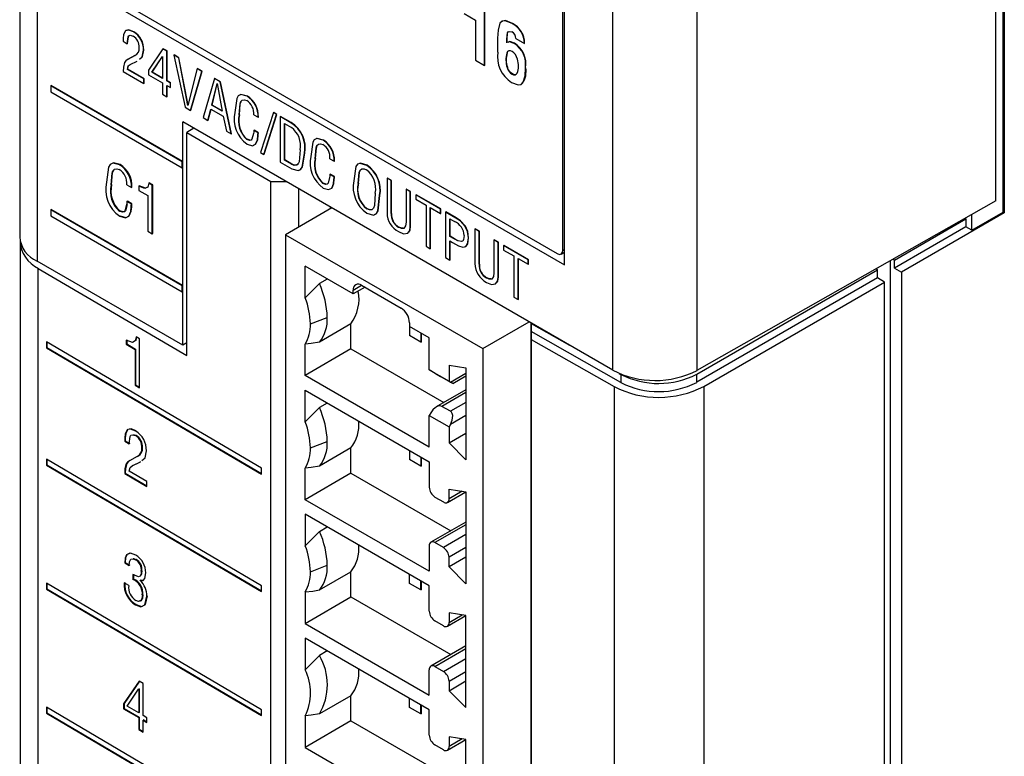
# Model space of a CAD drawing. Header units: millimetres. Extents: x 0 to 559, y 0 to 432.
# Tile 18 of 23: x 351 to 376, y 313 to 332. Entities that reach past the tile are written whole.
import ezdxf

# ---------------------------------------------------------------- set-up
doc = ezdxf.new("R2010")
doc.units = ezdxf.units.MM
doc.header["$LTSCALE"] = 2

msp = doc.modelspace()

# ---------------------------------------------------------------- linework, layer by layer
for p, q in [((351.109, 350.131), (351.109, 326.214)), ((351.549, 349.519), (351.549, 325.602)), ((375.603, 327.114), (375.603, 347.528)), ((375.788, 326.828), (375.788, 347.579)), ((375.815, 347.564), (375.815, 326.812)), ((365.992, 322.866), (365.992, 341.181)), ((368.104, 341.175), (368.104, 322.86)), ((364.781, 325.508), (364.781, 339.39)), ((364.737, 325.872), (364.737, 339.201)), ((352.76, 332.448), (364.781, 325.508)), ((353.053, 332.454), (364.595, 325.79)), ((362.261, 331.811), (362.544, 331.648)), ((362.775, 330.512), (362.775, 331.96)), ((362.782, 330.516), (362.782, 331.964)), ((362.544, 331.648), (362.544, 330.645)), ((363.465, 331.561), (363.472, 331.565)), ((353.963, 331.354), (353.97, 331.358)), ((353.704, 331.187), (353.704, 331.116)), ((353.704, 331.116), (353.81, 331.055)), ((353.81, 331.055), (353.817, 331.059)), ((363.102, 331.199), (363.102, 330.845)), ((363.329, 331.17), (363.337, 331.174)), ((363.33, 331.077), (363.329, 331.17)), ((363.337, 331.081), (363.337, 331.174)), ((363.518, 331.065), (363.525, 331.069)), ((363.559, 331.187), (363.773, 331.063)), ((363.773, 331.063), (363.78, 331.067)), ((354.215, 330.892), (354.222, 330.896)), ((354.704, 330.926), (354.339, 330.391)), ((354.704, 330.926), (354.711, 330.93)), ((354.802, 330.87), (354.704, 330.926)), ((354.809, 330.874), (354.711, 330.93)), ((354.802, 330.87), (354.809, 330.874)), ((354.802, 330.121), (354.802, 330.87)), ((354.809, 330.125), (354.809, 330.874)), ((363.341, 330.825), (363.334, 330.821)), ((354.002, 330.76), (353.815, 330.656)), ((353.815, 330.656), (353.822, 330.66)), ((354.009, 330.764), (353.822, 330.66)), ((353.883, 330.536), (354.06, 330.622)), ((354.002, 330.76), (354.009, 330.764)), ((354.423, 330.339), (354.693, 330.733)), ((354.431, 330.343), (354.695, 330.731)), ((354.693, 330.733), (354.695, 330.732)), ((354.695, 330.732), (354.695, 330.182)), ((354.977, 330.769), (354.984, 330.773)), ((354.977, 330.769), (355.261, 329.462)), ((355.099, 330.699), (354.977, 330.769)), ((355.106, 330.703), (354.984, 330.773)), ((355.099, 330.699), (355.106, 330.703)), ((355.327, 329.507), (355.099, 330.699)), ((355.333, 329.517), (355.106, 330.703)), ((362.544, 330.645), (362.775, 330.512)), ((353.703, 330.361), (354.225, 330.06)), ((353.811, 330.41), (353.818, 330.414)), ((354.225, 330.171), (353.811, 330.41)), ((353.818, 330.414), (353.842, 330.503)), ((354.232, 330.176), (353.818, 330.414)), ((354.339, 330.391), (354.339, 330.277)), ((354.423, 330.339), (354.431, 330.343)), ((354.695, 330.182), (354.423, 330.339)), ((354.695, 330.19), (354.431, 330.343)), ((355.561, 330.432), (355.33, 329.505)), ((355.397, 329.383), (355.683, 330.361)), ((355.405, 329.387), (355.69, 330.365)), ((355.561, 330.432), (355.568, 330.436)), ((355.683, 330.361), (355.561, 330.432)), ((355.69, 330.365), (355.568, 330.436)), ((355.683, 330.361), (355.69, 330.365)), ((362.775, 330.512), (362.782, 330.516)), ((363.347, 330.464), (363.34, 330.46)), ((363.798, 330.444), (363.805, 330.448)), ((354.225, 330.171), (354.232, 330.176)), ((354.225, 330.06), (354.225, 330.171)), ((354.232, 330.064), (354.232, 330.176)), ((354.339, 330.277), (354.695, 330.071)), ((354.695, 330.071), (354.695, 329.788)), ((354.802, 330.121), (354.809, 330.125)), ((354.89, 330.07), (354.802, 330.121)), ((354.897, 330.074), (354.809, 330.125)), ((354.89, 330.07), (354.897, 330.074)), ((354.897, 329.963), (354.897, 330.074)), ((355.994, 330.182), (355.711, 329.202)), ((355.994, 330.182), (356.001, 330.186)), ((356.139, 330.098), (355.994, 330.182)), ((356.146, 330.102), (356.001, 330.186)), ((356.139, 330.098), (356.146, 330.102)), ((356.418, 328.794), (356.139, 330.098)), ((356.425, 328.798), (356.146, 330.102)), ((351.888, 329.997), (351.902, 330.005)), ((351.888, 329.997), (351.888, 329.85)), ((355.185, 328.093), (351.888, 329.997)), ((351.888, 329.85), (355.185, 327.946)), ((355.199, 328.102), (351.902, 330.005)), ((354.225, 330.06), (354.232, 330.064)), ((354.802, 330.01), (354.89, 329.958)), ((354.802, 329.727), (354.802, 330.01)), ((354.809, 329.731), (354.809, 330.006)), ((354.89, 329.958), (354.89, 330.07)), ((354.89, 329.958), (354.897, 329.963)), ((355.932, 329.511), (356.062, 330.059)), ((355.939, 329.515), (356.066, 330.05)), ((356.062, 330.059), (356.065, 330.058)), ((356.065, 330.058), (356.193, 329.36)), ((354.695, 329.788), (354.802, 329.727)), ((354.802, 329.727), (354.809, 329.731)), ((356.815, 329.736), (356.822, 329.74)), ((355.261, 329.462), (355.397, 329.383)), ((355.327, 329.507), (355.331, 329.509)), ((355.33, 329.505), (355.327, 329.507)), ((355.397, 329.383), (355.405, 329.387)), ((355.832, 329.132), (355.905, 329.415)), ((355.839, 329.136), (355.91, 329.412)), ((355.905, 329.415), (356.218, 329.234)), ((355.932, 329.511), (355.939, 329.515)), ((356.193, 329.36), (355.932, 329.511)), ((356.192, 329.369), (355.939, 329.515)), ((357.476, 329.326), (357.483, 329.33)), ((357.564, 329.284), (357.483, 329.33)), ((365.992, 322.866), (355.199, 329.096)), ((355.199, 328.102), (355.199, 329.096)), ((355.711, 329.202), (355.832, 329.132)), ((355.832, 329.132), (355.839, 329.136)), ((356.218, 329.234), (356.296, 328.864)), ((356.614, 329.271), (356.622, 329.275)), ((356.984, 329.272), (357.091, 329.211)), ((357.091, 329.211), (357.098, 329.215)), ((357.476, 329.326), (357.155, 328.326)), ((357.235, 328.279), (357.557, 329.28)), ((357.243, 328.283), (357.564, 329.284)), ((357.557, 329.28), (357.476, 329.326)), ((357.557, 329.28), (357.564, 329.284)), ((357.645, 329.229), (357.652, 329.233)), ((357.645, 329.229), (357.645, 328.085)), ((357.915, 329.073), (357.645, 329.229)), ((357.922, 329.077), (357.652, 329.233)), ((355.48, 328.935), (355.302, 328.832)), ((356.296, 328.864), (356.418, 328.794)), ((356.984, 328.88), (356.991, 328.884)), ((357.091, 328.819), (356.984, 328.88)), ((357.098, 328.823), (356.991, 328.884)), ((357.752, 329.056), (357.928, 328.954)), ((357.752, 328.135), (357.752, 329.056)), ((357.759, 328.139), (357.759, 329.052)), ((357.915, 329.073), (357.922, 329.077)), ((355.302, 328.832), (357.408, 327.595)), ((355.302, 323.231), (355.302, 328.832)), ((356.418, 328.794), (356.425, 328.798)), ((356.806, 328.653), (356.814, 328.657)), ((357.086, 328.751), (357.093, 328.755)), ((357.091, 328.819), (357.098, 328.823)), ((358.724, 328.634), (358.731, 328.638)), ((356.972, 328.509), (357.036, 328.542)), ((357.029, 328.538), (357.036, 328.542)), ((355.185, 328.093), (355.199, 328.102)), ((355.199, 327.955), (355.199, 328.102)), ((357.155, 328.326), (357.235, 328.279)), ((357.235, 328.279), (357.243, 328.283)), ((357.752, 328.135), (357.759, 328.139)), ((357.928, 328.033), (357.752, 328.135)), ((357.935, 328.037), (357.759, 328.139)), ((358.255, 328.305), (358.262, 328.309)), ((358.524, 328.169), (358.531, 328.173)), ((358.894, 328.17), (359, 328.109)), ((359, 328.109), (359.007, 328.113)), ((353.616, 328.014), (353.631, 328.022)), ((355.185, 327.946), (355.185, 328.093)), ((355.185, 327.946), (355.199, 327.955)), ((355.199, 324.991), (355.199, 327.955)), ((357.645, 328.085), (357.935, 327.918)), ((357.928, 328.033), (357.935, 328.037)), ((359.819, 328.002), (359.826, 328.006)), ((358.894, 327.778), (358.901, 327.782)), ((359, 327.717), (358.894, 327.778)), ((359.007, 327.721), (358.901, 327.782)), ((358.995, 327.649), (359.002, 327.653)), ((359, 327.717), (359.007, 327.721)), ((359.492, 327.618), (359.493, 327.618)), ((360.326, 327.681), (360.333, 327.685)), ((360.432, 327.62), (360.326, 327.681)), ((360.326, 327.681), (360.326, 326.811)), ((360.439, 327.624), (360.333, 327.685)), ((360.432, 327.62), (360.439, 327.624)), ((360.432, 326.795), (360.432, 327.62)), ((360.439, 326.799), (360.439, 327.624)), ((353.402, 327.515), (353.416, 327.524)), ((353.798, 327.516), (353.912, 327.451)), ((353.912, 327.451), (353.926, 327.459)), ((354.096, 327.479), (354.11, 327.487)), ((354.096, 327.479), (354.096, 327.375)), ((354.096, 327.375), (354.323, 327.244)), ((354.348, 327.561), (354.362, 327.569)), ((354.437, 327.51), (354.348, 327.561)), ((354.451, 327.518), (354.362, 327.569)), ((354.437, 327.51), (354.451, 327.518)), ((354.437, 326.285), (354.437, 327.51)), ((354.451, 326.293), (354.451, 327.518)), ((357.408, 268.963), (357.408, 327.595)), ((357.408, 327.595), (357.8, 327.595)), ((358.109, 327.417), (358.109, 326.453)), ((358.716, 327.55), (358.723, 327.554)), ((358.939, 327.435), (358.946, 327.44)), ((359.601, 327.552), (359.608, 327.556)), ((360.803, 327.405), (360.81, 327.409)), ((360.803, 327.405), (360.803, 326.581)), ((360.91, 327.344), (360.803, 327.405)), ((360.917, 327.348), (360.81, 327.409)), ((354.323, 327.244), (354.323, 326.351)), ((360.031, 327.304), (360.031, 327.304)), ((360.14, 327.244), (360.147, 327.248)), ((360.91, 327.344), (360.917, 327.348)), ((360.91, 326.474), (360.91, 327.344)), ((360.917, 326.478), (360.917, 327.348)), ((361.049, 327.264), (361.056, 327.268)), ((361.668, 326.906), (361.049, 327.264)), ((361.049, 327.264), (361.049, 327.152)), ((361.049, 327.152), (361.305, 327.004)), ((361.675, 326.91), (361.056, 327.268)), ((375.603, 327.114), (368.104, 322.86)), ((351.888, 326.886), (351.902, 326.894)), ((355.185, 324.982), (351.888, 326.886)), ((351.888, 326.886), (351.888, 326.739)), ((355.199, 324.991), (351.902, 326.894)), ((353.608, 326.853), (353.622, 326.861)), ((353.798, 327.096), (353.813, 327.105)), ((353.912, 327.031), (353.798, 327.096)), ((353.926, 327.039), (353.813, 327.105)), ((353.907, 326.958), (353.921, 326.966)), ((353.912, 327.031), (353.926, 327.039)), ((358.944, 326.935), (357.781, 326.263)), ((358.908, 326.914), (358.908, 326.955)), ((359.816, 326.915), (359.823, 326.919)), ((361.305, 327.004), (361.305, 325.973)), ((361.412, 326.943), (361.668, 326.795)), ((361.412, 325.911), (361.412, 326.943)), ((361.419, 325.915), (361.419, 326.939)), ((361.668, 326.906), (361.675, 326.91)), ((361.668, 326.795), (361.668, 326.906)), ((361.675, 326.799), (361.675, 326.91)), ((351.888, 326.739), (355.185, 324.835)), ((353.632, 326.736), (353.769, 326.696)), ((353.824, 326.719), (353.86, 326.738)), ((353.846, 326.73), (353.86, 326.738)), ((360.432, 326.795), (360.439, 326.799)), ((361.668, 326.795), (361.675, 326.799)), ((361.795, 326.833), (361.802, 326.837)), ((361.795, 326.833), (361.795, 325.69)), ((362.056, 326.682), (361.795, 326.833)), ((362.063, 326.686), (361.802, 326.837)), ((361.901, 326.66), (362.018, 326.593)), ((361.901, 326.22), (361.901, 326.66)), ((361.908, 326.224), (361.908, 326.656)), ((362.056, 326.682), (362.063, 326.686)), ((373.057, 325.628), (374.853, 326.665)), ((375.815, 326.812), (373.234, 325.322)), ((374.853, 326.665), (374.833, 326.677)), ((374.853, 326.665), (374.853, 326.461)), ((375.003, 326.375), (375.788, 326.828)), ((375.003, 326.375), (375.003, 326.774)), ((375.815, 326.812), (375.788, 326.828)), ((360.618, 326.452), (360.625, 326.456)), ((360.91, 326.474), (360.917, 326.478)), ((362.29, 326.474), (362.298, 326.478)), ((362.529, 326.409), (362.536, 326.413)), ((362.636, 326.348), (362.529, 326.409)), ((362.529, 326.409), (362.529, 325.539)), ((362.643, 326.352), (362.536, 326.413)), ((374.853, 326.461), (373.057, 325.424)), ((375.003, 326.375), (374.853, 326.461)), ((354.323, 326.351), (354.437, 326.285)), ((354.437, 326.285), (354.451, 326.293)), ((357.781, 326.263), (362.73, 323.406)), ((357.781, 326.263), (357.781, 269.648)), ((361.901, 326.22), (361.908, 326.224)), ((362.011, 326.157), (361.901, 326.22)), ((362.018, 326.161), (361.908, 326.224)), ((362.011, 326.157), (362.018, 326.161)), ((362.367, 326.182), (362.374, 326.186)), ((362.636, 326.348), (362.643, 326.352)), ((362.636, 325.523), (362.636, 326.348)), ((362.643, 325.527), (362.643, 326.352)), ((363.007, 326.133), (363.014, 326.138)), ((363.007, 326.133), (363.007, 325.309)), ((363.113, 326.072), (363.007, 326.133)), ((363.12, 326.076), (363.014, 326.138)), ((351.119, 326.066), (351.119, 273.095)), ((361.305, 325.973), (361.412, 325.911)), ((361.412, 325.911), (361.419, 325.915)), ((361.901, 326.109), (361.969, 326.07)), ((361.901, 325.628), (361.901, 326.109)), ((361.908, 325.633), (361.908, 326.105)), ((363.113, 326.072), (363.12, 326.076)), ((363.113, 325.202), (363.113, 326.072)), ((363.12, 325.206), (363.12, 326.076)), ((363.252, 325.992), (363.259, 325.996)), ((363.871, 325.634), (363.252, 325.992)), ((363.252, 325.992), (363.252, 325.88)), ((363.252, 325.88), (363.509, 325.732)), ((363.878, 325.638), (363.259, 325.996)), ((364.737, 325.872), (364.781, 325.896)), ((361.795, 325.69), (361.901, 325.628)), ((361.901, 325.628), (361.908, 325.633)), ((363.509, 325.732), (363.509, 324.701)), ((363.615, 325.671), (363.871, 325.523)), ((363.615, 324.639), (363.615, 325.671)), ((363.622, 324.643), (363.622, 325.667)), ((363.871, 325.634), (363.878, 325.638)), ((363.871, 325.523), (363.871, 325.634)), ((363.878, 325.527), (363.878, 325.638)), ((364.694, 325.78), (364.781, 325.826)), ((373.057, 325.628), (373.021, 325.649)), ((373.057, 325.424), (373.057, 325.628)), ((355.199, 323.494), (351.549, 325.602)), ((351.577, 272.447), (351.577, 325.419)), ((351.577, 325.419), (355.302, 323.231)), ((359.478, 324.778), (358.276, 325.471)), ((358.276, 324.678), (358.276, 325.471)), ((362.636, 325.523), (362.643, 325.527)), ((363.871, 325.523), (363.878, 325.527)), ((368.098, 322.765), (372.633, 325.383)), ((372.633, 325.383), (372.593, 325.407)), ((372.633, 325.179), (372.633, 325.383)), ((372.951, 325.61), (372.951, 267.116)), ((373.057, 325.424), (373.234, 325.322)), ((358.827, 325.153), (358.629, 325.038)), ((362.821, 325.18), (362.828, 325.185)), ((363.113, 325.202), (363.12, 325.206)), ((372.633, 325.179), (368.098, 322.561)), ((372.81, 325.077), (372.633, 325.179)), ((373.234, 325.322), (373.234, 266.953)), ((355.185, 324.982), (355.199, 324.991)), ((355.185, 324.835), (355.185, 324.982)), ((355.199, 324.844), (355.199, 324.991)), ((359.478, 324.872), (359.69, 324.995)), ((359.774, 324.946), (359.478, 324.778)), ((359.69, 324.995), (360.68, 324.423)), ((368.275, 322.459), (372.81, 325.077)), ((372.81, 266.708), (372.81, 325.077)), ((355.185, 324.835), (355.199, 324.844)), ((355.199, 323.494), (355.199, 324.844)), ((359.478, 324.778), (359.478, 324.872)), ((363.509, 324.701), (363.615, 324.639)), ((363.615, 324.639), (363.622, 324.643)), ((358.403, 324.026), (358.827, 324.189)), ((359.421, 324.026), (358.629, 323.569)), ((359.421, 323.397), (359.421, 324.026)), ((360.892, 324.056), (360.892, 323.961)), ((361.387, 323.675), (360.892, 323.961)), ((360.892, 323.961), (360.892, 323.732)), ((362.73, 323.406), (363.894, 324.077)), ((363.94, 265.649), (363.94, 324.05)), ((363.942, 324.05), (363.942, 324.04)), ((363.942, 324.04), (364.907, 323.492)), ((363.942, 324.04), (363.942, 323.836)), ((354.118, 323.65), (354.029, 323.702)), ((354.118, 322.425), (354.118, 323.65)), ((361.175, 323.569), (360.892, 323.732)), ((361.175, 323.798), (361.175, 323.569)), ((361.193, 323.57), (361.193, 323.787)), ((361.387, 322.875), (361.387, 323.675)), ((363.942, 323.836), (363.943, 323.633)), ((366.197, 322.556), (363.942, 323.836)), ((357.176, 320.407), (351.779, 323.577)), ((351.779, 323.577), (351.779, 323.43)), ((351.793, 323.438), (351.779, 323.43)), ((351.779, 323.43), (357.176, 320.26)), ((351.793, 323.569), (351.793, 323.438)), ((351.793, 323.438), (357.176, 320.276)), ((353.78, 323.62), (353.78, 323.517)), ((353.795, 323.525), (353.78, 323.517)), ((353.78, 323.517), (354.005, 323.385)), ((353.795, 323.629), (353.795, 323.525)), ((353.795, 323.525), (354.019, 323.393)), ((355.302, 323.551), (355.199, 323.494)), ((358.276, 322.728), (358.276, 323.52)), ((361.193, 323.57), (361.175, 323.569)), ((362.73, 323.406), (362.73, 266.791)), ((363.943, 323.633), (366.022, 322.453)), ((363.943, 323.633), (363.943, 265.242)), ((354.019, 323.393), (354.005, 323.385)), ((354.005, 323.385), (354.005, 322.491)), ((354.019, 323.393), (354.019, 322.499)), ((359.421, 323.397), (358.276, 322.728)), ((359.421, 323.397), (361.752, 322.051)), ((361.882, 322.994), (362.306, 322.928)), ((361.882, 322.994), (361.882, 322.589)), ((362.306, 322.928), (362.306, 320.617)), ((361.387, 320.931), (358.276, 322.728)), ((361.387, 322.875), (361.882, 322.589)), ((361.422, 322.854), (361.387, 322.875)), ((361.705, 322.691), (361.917, 322.569)), ((361.917, 322.569), (362.306, 322.793)), ((361.975, 322.534), (362.306, 322.726)), ((366.154, 322.785), (366.197, 322.76)), ((366.197, 322.76), (366.197, 322.556)), ((368.098, 322.561), (368.098, 322.765)), ((354.019, 322.499), (354.005, 322.491)), ((354.005, 322.491), (354.118, 322.425)), ((354.019, 322.499), (354.118, 322.441)), ((361.882, 322.589), (361.917, 322.569)), ((366.022, 322.453), (366.022, 264.084)), ((368.275, 322.459), (368.275, 264.09)), ((358.276, 322.36), (361.387, 320.564)), ((358.276, 321.567), (358.276, 322.36)), ((362.306, 322.371), (361.563, 321.942)), ((362.306, 322.303), (361.705, 321.956)), ((358.827, 322.042), (358.629, 321.927)), ((361.917, 321.834), (361.705, 321.956)), ((362.306, 322.058), (361.917, 321.834)), ((361.422, 321.793), (361.387, 321.732)), ((361.387, 320.931), (361.387, 321.732)), ((361.387, 321.732), (361.882, 321.446)), ((362.306, 321.732), (361.917, 321.507)), ((361.917, 321.507), (361.882, 321.446)), ((361.882, 321.446), (361.882, 321.041)), ((353.824, 321.377), (353.81, 321.368)), ((353.954, 321.253), (354.029, 321.231)), ((354.029, 321.231), (354.015, 321.223)), ((361.882, 321.041), (362.306, 321.286)), ((353.759, 321.169), (353.745, 321.161)), ((353.745, 321.161), (353.745, 321.085)), ((353.759, 321.094), (353.745, 321.085)), ((353.745, 321.085), (353.858, 321.019)), ((353.759, 321.169), (353.759, 321.094)), ((353.759, 321.094), (353.872, 321.027)), ((358.403, 320.915), (358.827, 321.078)), ((362.306, 320.617), (361.882, 321.041)), ((354.061, 320.702), (353.863, 320.592)), ((354.187, 320.921), (354.173, 320.913)), ((359.421, 320.915), (358.629, 320.458)), ((359.421, 320.286), (359.421, 320.915)), ((360.892, 320.85), (360.892, 320.621)), ((361.175, 320.687), (361.175, 320.458)), ((357.176, 317.459), (351.779, 320.63)), ((351.779, 320.63), (351.779, 320.483)), ((351.793, 320.491), (351.779, 320.483)), ((351.779, 320.483), (357.176, 317.312)), ((351.793, 320.621), (351.793, 320.491)), ((351.793, 320.491), (357.176, 317.329)), ((353.798, 320.523), (353.784, 320.515)), ((353.935, 320.463), (354.123, 320.554)), ((353.949, 320.471), (353.935, 320.463)), ((353.949, 320.471), (354.137, 320.563)), ((354.137, 320.563), (354.123, 320.554)), ((361.175, 320.458), (360.892, 320.621)), ((361.193, 320.459), (361.175, 320.458)), ((361.193, 320.459), (361.193, 320.676)), ((361.387, 320.564), (361.387, 319.927)), ((353.758, 320.285), (353.744, 320.277)), ((353.744, 320.277), (354.298, 319.951)), ((353.758, 320.285), (354.298, 319.967)), ((354.298, 320.07), (353.859, 320.328)), ((357.176, 320.26), (357.176, 320.407)), ((358.276, 319.617), (358.276, 320.409)), ((359.421, 320.286), (358.276, 319.617)), ((359.421, 320.286), (361.929, 318.838)), ((354.298, 319.951), (354.298, 320.07)), ((361.84, 319.55), (362.304, 319.817)), ((361.882, 319.883), (362.306, 319.817)), ((361.882, 319.641), (361.882, 319.883)), ((362.211, 319.832), (361.882, 319.641)), ((362.306, 319.817), (362.306, 317.506)), ((361.387, 317.82), (358.276, 319.617)), ((361.528, 319.682), (361.74, 319.56)), ((361.387, 317.457), (358.276, 319.253)), ((358.276, 319.253), (358.276, 318.46)), ((362.306, 319.056), (361.428, 318.549)), ((362.306, 318.988), (361.528, 318.539)), ((358.629, 318.82), (358.827, 318.935)), ((362.306, 318.743), (361.74, 318.417)), ((361.74, 318.417), (361.528, 318.539)), ((361.387, 318.457), (361.387, 317.82)), ((362.306, 318.417), (361.882, 318.172)), ((353.759, 318.038), (353.745, 318.03)), ((353.745, 318.03), (353.858, 317.963)), ((353.759, 318.038), (353.872, 317.972)), ((354.033, 318.117), (354.019, 318.109)), ((358.403, 317.808), (358.827, 317.971)), ((362.306, 318.174), (361.882, 317.93)), ((361.882, 317.93), (361.882, 318.172)), ((353.952, 317.738), (353.952, 317.619)), ((353.966, 317.746), (353.966, 317.627)), ((354.175, 317.833), (354.161, 317.825)), ((358.629, 317.351), (359.421, 317.808)), ((359.421, 317.179), (359.421, 317.808)), ((360.892, 317.514), (360.892, 317.743)), ((362.306, 317.506), (361.882, 317.93)), ((357.176, 314.348), (351.779, 317.519)), ((351.779, 317.519), (351.779, 317.372)), ((351.793, 317.51), (351.793, 317.38)), ((353.846, 317.464), (353.731, 317.531)), ((353.966, 317.627), (353.952, 317.619)), ((354.146, 317.596), (354.132, 317.588)), ((354.132, 317.584), (354.132, 317.588)), ((361.175, 317.351), (360.892, 317.514)), ((361.175, 317.351), (361.175, 317.58)), ((361.193, 317.352), (361.193, 317.569)), ((351.793, 317.38), (351.779, 317.372)), ((351.779, 317.372), (357.176, 314.201)), ((351.793, 317.38), (357.176, 314.218)), ((354.201, 317.228), (354.187, 317.22)), ((357.176, 317.312), (357.176, 317.459)), ((358.276, 317.302), (358.276, 316.51)), ((361.193, 317.352), (361.175, 317.351)), ((361.387, 316.82), (361.387, 317.457)), ((354.031, 316.983), (354.016, 316.975)), ((358.276, 316.51), (359.421, 317.179)), ((359.421, 317.179), (361.929, 315.731)), ((362.306, 316.71), (361.882, 316.777)), ((361.882, 316.777), (361.882, 316.534)), ((358.276, 316.51), (361.387, 314.714)), ((361.74, 316.453), (361.528, 316.575)), ((361.84, 316.443), (362.304, 316.71)), ((361.882, 316.534), (362.211, 316.725)), ((362.306, 314.399), (362.306, 316.71)), ((361.387, 314.346), (358.276, 316.142)), ((358.276, 316.142), (358.276, 315.349)), ((358.827, 315.824), (358.629, 315.709)), ((362.306, 315.949), (361.428, 315.442)), ((361.528, 315.432), (362.306, 315.881)), ((361.74, 315.31), (362.306, 315.636)), ((361.387, 314.714), (361.387, 315.35)), ((361.528, 315.432), (361.74, 315.31)), ((361.882, 315.065), (362.306, 315.31)), ((354.106, 315.067), (353.718, 314.495)), ((354.112, 315.063), (353.732, 314.503)), ((354.209, 315.006), (354.106, 315.067)), ((354.209, 314.203), (354.209, 315.006)), ((361.882, 314.823), (362.306, 315.068)), ((361.882, 315.065), (361.882, 314.823)), ((353.807, 314.439), (354.093, 314.86)), ((354.107, 314.868), (354.093, 314.86)), ((354.093, 314.86), (354.096, 314.859)), ((354.11, 314.867), (354.096, 314.859)), ((354.096, 314.859), (354.096, 314.27)), ((354.107, 314.868), (354.11, 314.867)), ((354.11, 314.867), (354.11, 314.278)), ((361.882, 314.823), (362.306, 314.399)), ((359.421, 314.697), (358.629, 314.24)), ((359.421, 314.068), (359.421, 314.697)), ((360.892, 314.403), (360.892, 314.632)), ((357.176, 311.237), (351.779, 314.408)), ((351.779, 314.408), (351.779, 314.261)), ((351.793, 314.269), (351.779, 314.261)), ((351.779, 314.261), (357.176, 311.09)), ((351.793, 314.399), (351.793, 314.269)), ((351.793, 314.269), (357.176, 311.107)), ((353.732, 314.503), (353.718, 314.495)), ((353.718, 314.495), (353.718, 314.373)), ((353.732, 314.381), (353.718, 314.373)), ((353.718, 314.373), (354.096, 314.151)), ((353.732, 314.503), (353.732, 314.381)), ((353.732, 314.381), (354.11, 314.159)), ((354.096, 314.27), (353.807, 314.439)), ((354.11, 314.278), (354.096, 314.27)), ((357.176, 314.201), (357.176, 314.348)), ((361.175, 314.24), (360.892, 314.403)), ((361.175, 314.24), (361.175, 314.469)), ((361.193, 314.241), (361.193, 314.458)), ((361.387, 313.709), (361.387, 314.346)), ((354.11, 314.159), (354.096, 314.151)), ((354.096, 314.151), (354.096, 313.848)), ((354.11, 314.159), (354.11, 313.856)), ((354.303, 314.148), (354.209, 314.203)), ((354.223, 314.092), (354.209, 314.084)), ((354.209, 313.781), (354.209, 314.084)), ((354.209, 314.084), (354.303, 314.029)), ((354.223, 314.092), (354.303, 314.045)), ((354.303, 314.029), (354.303, 314.148)), ((358.276, 314.191), (358.276, 313.399)), ((359.421, 314.068), (358.276, 313.399)), ((359.421, 314.068), (361.929, 312.62)), ((361.193, 314.241), (361.175, 314.24)), ((354.11, 313.856), (354.096, 313.848)), ((354.096, 313.848), (354.209, 313.781)), ((354.11, 313.856), (354.209, 313.798)), ((361.84, 313.332), (362.304, 313.599)), ((362.306, 313.599), (361.882, 313.666)), ((361.882, 313.666), (361.882, 313.423)), ((362.211, 313.614), (361.882, 313.423)), ((362.306, 311.288), (362.306, 313.599)), ((358.276, 313.399), (361.387, 311.603)), ((361.74, 313.342), (361.528, 313.464))]:
    msp.add_line(p, q)
at = {"flags": 128}
for points in [[(363.465, 331.561), (363.29, 331.63), (363.215, 331.618), (363.161, 331.568), (363.113, 331.398), (363.102, 331.199)], [(363.472, 331.565), (363.297, 331.634), (363.222, 331.622), (363.194, 331.596)], [(353.765, 331.381), (353.714, 331.287), (353.704, 331.187)], [(353.963, 331.354), (353.844, 331.399), (353.765, 331.381)], [(353.97, 331.358), (353.851, 331.403), (353.772, 331.385)], [(363.329, 331.17), (363.346, 331.326), (363.362, 331.354), (363.388, 331.366), (363.456, 331.354)], [(363.337, 331.174), (363.353, 331.33), (363.359, 331.34)], [(353.81, 331.055), (353.831, 331.226), (353.85, 331.255), (353.881, 331.267), (353.958, 331.246)], [(353.817, 331.059), (353.838, 331.23), (353.845, 331.242)], [(363.518, 331.065), (363.402, 331.105), (363.36, 331.089)], [(363.525, 331.069), (363.409, 331.109), (363.367, 331.093)], [(354.112, 330.667), (354.186, 330.73), (354.215, 330.892)], [(354.119, 330.671), (354.193, 330.734), (354.222, 330.896)], [(363.597, 330.669), (363.579, 330.727), (363.549, 330.782), (363.509, 330.829), (363.465, 330.863), (363.421, 330.88), (363.382, 330.878), (363.352, 330.858), (363.334, 330.821)], [(363.341, 330.825), (363.359, 330.862), (363.373, 330.875)], [(353.741, 330.584), (353.71, 330.467), (353.703, 330.361)], [(353.815, 330.656), (353.769, 330.623), (353.741, 330.584)], [(353.811, 330.41), (353.835, 330.499), (353.883, 330.536)], [(363.34, 330.46), (363.361, 330.409), (363.39, 330.361), (363.426, 330.321), (363.465, 330.292), (363.504, 330.276), (363.54, 330.275), (363.57, 330.288), (363.59, 330.315)], [(363.565, 330.285), (363.547, 330.279), (363.511, 330.28), (363.472, 330.296), (363.433, 330.325), (363.397, 330.365), (363.368, 330.413), (363.347, 330.464)], [(363.453, 330.085), (363.621, 330.023), (363.692, 330.036), (363.742, 330.088), (363.789, 330.251), (363.798, 330.444)], [(356.815, 329.736), (356.654, 329.778), (356.592, 329.749), (356.554, 329.685), (356.506, 329.331)], [(356.614, 329.271), (356.638, 329.544), (356.658, 329.602), (356.693, 329.64), (356.746, 329.648), (356.806, 329.63)], [(356.622, 329.275), (356.645, 329.548), (356.665, 329.606), (356.678, 329.62)], [(356.822, 329.74), (356.661, 329.782), (356.648, 329.776)], [(356.984, 328.88), (356.981, 328.838), (356.978, 328.805)], [(356.978, 328.805), (356.937, 328.657), (356.914, 328.635), (356.882, 328.628), (356.806, 328.653)], [(356.893, 328.633), (356.889, 328.632), (356.814, 328.657)], [(357.029, 328.538), (357.075, 328.645), (357.086, 328.751)], [(357.036, 328.542), (357.082, 328.649), (357.093, 328.755)], [(357.086, 328.751), (357.088, 328.789), (357.091, 328.819)], [(357.093, 328.755), (357.095, 328.793), (357.098, 328.823)], [(358.724, 328.634), (358.564, 328.676), (358.502, 328.646), (358.463, 328.583), (358.415, 328.229)], [(358.731, 328.638), (358.571, 328.68), (358.558, 328.674)], [(356.816, 328.536), (356.95, 328.497), (357.029, 328.538)], [(358.146, 328.391), (358.123, 328.096), (358.097, 328.039), (358.054, 328.005), (357.995, 328.004), (357.928, 328.033)], [(358.524, 328.169), (358.548, 328.442), (358.567, 328.499), (358.603, 328.537), (358.655, 328.546), (358.716, 328.527)], [(358.531, 328.173), (358.555, 328.446), (358.574, 328.503), (358.588, 328.518)], [(357.935, 327.918), (358.094, 327.874), (358.157, 327.901), (358.197, 327.962), (358.255, 328.305)], [(358.118, 327.886), (358.164, 327.905), (358.204, 327.966), (358.262, 328.309)], [(353.616, 328.014), (353.445, 328.058), (353.378, 328.027), (353.337, 327.959), (353.285, 327.579)], [(353.402, 327.515), (353.428, 327.808), (353.448, 327.869), (353.487, 327.91), (353.543, 327.919), (353.608, 327.899)], [(353.416, 327.524), (353.442, 327.816), (353.462, 327.878), (353.479, 327.895)], [(353.631, 328.022), (353.459, 328.066), (353.444, 328.059)], [(358.096, 328.037), (358.061, 328.009), (358.002, 328.008), (357.935, 328.037)], [(359.819, 328.002), (359.655, 328.051), (359.588, 328.03), (359.545, 327.972), (359.492, 327.618)], [(359.601, 327.552), (359.631, 327.826), (359.655, 327.88), (359.695, 327.914), (359.751, 327.918), (359.813, 327.894)], [(359.608, 327.556), (359.638, 327.83), (359.662, 327.884), (359.671, 327.892)], [(359.826, 328.006), (359.662, 328.055), (359.635, 328.047)], [(358.887, 327.703), (358.846, 327.555), (358.823, 327.533), (358.791, 327.526), (358.716, 327.55)], [(358.894, 327.778), (358.89, 327.736), (358.887, 327.703)], [(358.939, 327.435), (358.984, 327.542), (358.995, 327.649)], [(358.946, 327.44), (358.991, 327.546), (359.002, 327.653)], [(358.995, 327.649), (358.998, 327.687), (359, 327.717)], [(359.002, 327.653), (359.005, 327.691), (359.007, 327.721)], [(354.348, 327.561), (354.323, 327.461), (354.253, 327.42), (354.096, 327.479)], [(354.331, 327.465), (354.267, 327.428), (354.11, 327.487)], [(358.803, 327.531), (358.798, 327.53), (358.723, 327.554)], [(358.725, 327.434), (358.859, 327.395), (358.939, 327.435)], [(360.031, 327.304), (360.008, 326.996), (359.986, 326.932), (359.946, 326.89), (359.885, 326.886), (359.816, 326.915)], [(359.816, 326.804), (359.988, 326.757), (360.054, 326.79), (360.093, 326.861), (360.14, 327.244)], [(360.008, 326.768), (360.061, 326.794), (360.1, 326.865), (360.147, 327.248)], [(353.791, 327.016), (353.747, 326.858), (353.723, 326.834), (353.689, 326.826), (353.608, 326.853)], [(353.805, 327.024), (353.762, 326.866), (353.737, 326.842), (353.703, 326.834), (353.622, 326.861)], [(353.798, 327.096), (353.794, 327.052), (353.791, 327.016)], [(353.846, 326.73), (353.895, 326.844), (353.907, 326.958)], [(353.86, 326.738), (353.909, 326.852), (353.921, 326.966)], [(353.907, 326.958), (353.91, 326.999), (353.912, 327.031)], [(353.921, 326.966), (353.924, 327.007), (353.926, 327.039)], [(359.979, 326.92), (359.953, 326.894), (359.892, 326.89), (359.823, 326.919)], [(353.618, 326.728), (353.761, 326.686), (353.846, 326.73)], [(362.29, 326.474), (362.165, 326.61), (362.056, 326.682)], [(362.298, 326.478), (362.172, 326.614), (362.063, 326.686)], [(360.803, 326.581), (360.793, 326.485), (360.75, 326.422), (360.687, 326.423), (360.618, 326.452)], [(360.618, 326.341), (360.741, 326.289), (360.847, 326.301), (360.896, 326.37), (360.91, 326.474)], [(360.731, 326.426), (360.694, 326.427), (360.625, 326.456)], [(360.87, 326.327), (360.903, 326.374), (360.917, 326.478)], [(362.367, 326.182), (362.346, 326.343), (362.29, 326.474)], [(362.374, 326.186), (362.353, 326.347), (362.298, 326.478)], [(362.259, 326.242), (362.247, 326.142), (362.226, 326.106), (362.192, 326.091), (362.104, 326.109), (362.011, 326.157)], [(362.19, 326.097), (362.111, 326.113), (362.018, 326.161)], [(362.232, 325.951), (362.303, 325.97), (362.346, 326.035), (362.367, 326.182)], [(362.273, 325.964), (362.31, 325.975), (362.353, 326.039), (362.374, 326.186)], [(361.969, 326.07), (362.118, 325.989), (362.232, 325.951)], [(364.595, 325.79), (364.654, 325.771), (364.705, 325.787), (364.729, 325.824), (364.737, 325.872)], [(363.007, 325.309), (362.997, 325.213), (362.953, 325.15), (362.89, 325.151), (362.821, 325.18)], [(362.821, 325.069), (362.944, 325.017), (363.051, 325.029), (363.099, 325.098), (363.113, 325.202)], [(362.935, 325.154), (362.898, 325.155), (362.828, 325.185)], [(363.073, 325.055), (363.106, 325.102), (363.12, 325.206)], [(358.629, 325.038), (358.422, 324.831), (358.276, 324.678)], [(354.029, 323.702), (354.005, 323.602), (353.936, 323.56), (353.78, 323.62)], [(354.044, 323.71), (354.02, 323.61), (353.963, 323.576)], [(358.629, 323.569), (358.421, 323.537), (358.276, 323.52)], [(361.422, 322.854), (361.493, 322.814), (361.583, 322.761), (361.63, 322.734), (361.671, 322.711), (361.705, 322.691)], [(361.917, 322.569), (361.95, 322.549), (361.971, 322.537), (361.975, 322.535), (361.955, 322.547), (361.917, 322.569)], [(358.629, 321.927), (358.422, 321.72), (358.276, 321.567)], [(361.705, 321.956), (361.661, 321.969), (361.605, 321.961), (361.544, 321.93), (361.476, 321.868), (361.422, 321.793)], [(361.917, 321.507), (361.963, 321.615), (361.975, 321.727), (361.964, 321.775), (361.944, 321.811), (361.917, 321.834)], [(353.81, 321.368), (353.756, 321.268), (353.745, 321.161)], [(353.824, 321.377), (353.77, 321.277), (353.759, 321.169)], [(354.02, 321.339), (353.893, 321.387), (353.84, 321.375)], [(354.034, 321.347), (353.908, 321.395), (353.854, 321.383)], [(353.858, 321.019), (353.88, 321.202), (353.9, 321.234), (353.933, 321.246), (354.015, 321.223)], [(354.177, 320.601), (354.257, 320.669), (354.288, 320.842)], [(353.784, 320.515), (353.751, 320.389), (353.744, 320.277)], [(353.798, 320.523), (353.766, 320.398), (353.758, 320.285)], [(353.863, 320.592), (353.814, 320.556), (353.784, 320.515)], [(353.878, 320.6), (353.828, 320.564), (353.798, 320.523)], [(353.859, 320.328), (353.885, 320.423), (353.935, 320.463)], [(358.629, 320.458), (358.421, 320.426), (358.276, 320.409)], [(358.276, 318.46), (358.463, 318.655), (358.629, 318.82)], [(354.022, 318.227), (353.891, 318.276), (353.791, 318.236), (353.753, 318.146), (353.745, 318.03)], [(353.874, 318.271), (353.805, 318.245), (353.767, 318.154), (353.759, 318.038)], [(353.858, 317.963), (353.865, 318.058), (353.898, 318.128), (353.953, 318.136), (354.019, 318.109)], [(353.953, 318.142), (353.968, 318.145), (354.033, 318.117)], [(354.161, 317.825), (354.155, 317.758), (354.136, 317.701), (354.093, 317.679), (353.952, 317.738)], [(354.132, 317.588), (354.204, 317.592), (354.252, 317.642), (354.274, 317.778)], [(354.175, 317.833), (354.169, 317.766), (354.155, 317.723)], [(354.146, 317.596), (354.218, 317.6), (354.245, 317.628)], [(354.201, 317.228), (354.191, 317.142), (354.153, 317.083), (354.119, 317.076)], [(358.276, 317.302), (358.464, 317.325), (358.629, 317.351)], [(354.016, 316.975), (354.153, 316.927), (354.253, 316.979), (354.3, 317.199)], [(354.187, 317.22), (354.177, 317.134), (354.139, 317.074), (354.087, 317.065), (354.026, 317.089)], [(354.031, 316.983), (354.167, 316.935), (354.192, 316.948)], [(354.244, 316.975), (354.267, 316.987), (354.314, 317.207)], [(358.629, 315.709), (358.422, 315.502), (358.276, 315.349)], [(358.629, 314.24), (358.421, 314.208), (358.276, 314.191)]]:
    msp.add_lwpolyline(points, dxfattribs=at)
for centre, radius, start, end in [((363.21, 331.059), 0.563, 0.4364, 63.093), ((363.217, 331.063), 0.563, 0.4364, 63.093), ((353.701, 330.911), 0.514, 357.7942, 59.3945), ((353.708, 330.915), 0.514, 357.7942, 59.3945), ((363.389, 331.197), 0.17, 356.4354, 66.8391), ((353.805, 330.984), 0.303, 354.8693, 59.709), ((363.177, 330.538), 0.628, 351.4182, 57.1086), ((363.184, 330.542), 0.628, 351.4182, 57.1086), ((353.929, 330.925), 0.18, 293.7461, 10.3956), ((363.867, 330.736), 0.772, 171.89, 237.5799), ((363.91, 330.651), 0.601, 163.5417, 198.5395), ((363.917, 330.655), 0.601, 163.5417, 198.5395), ((362.932, 330.476), 0.692, 0.6298, 16.2013), ((363.236, 330.474), 0.388, 335.7911, 1.3786), ((363.335, 330.349), 0.481, 323.6923, 11.9256), ((356.607, 329.307), 0.379, 354.6966, 58.1942), ((356.508, 329.24), 0.584, 357.1866, 58.2905), ((356.515, 329.244), 0.584, 357.1866, 58.2905), ((357.261, 329.168), 0.773, 167.8158, 234.8142), ((357.23, 329.123), 0.633, 166.4867, 228.0033), ((357.237, 329.127), 0.633, 166.4867, 228.0033), ((357.524, 328.441), 0.743, 349.4958, 58.2405), ((357.531, 328.445), 0.743, 349.4958, 58.2405), ((357.594, 328.501), 0.562, 348.6863, 53.5808), ((358.417, 328.137), 0.584, 357.1866, 58.2905), ((358.424, 328.141), 0.584, 357.1866, 58.2905), ((358.516, 328.205), 0.379, 354.6966, 58.1942), ((359.171, 328.065), 0.773, 167.8158, 234.8142), ((359.14, 328.021), 0.633, 166.4867, 228.0033), ((359.147, 328.025), 0.633, 166.4867, 228.0033), ((353.394, 327.554), 0.406, 354.6966, 58.1942), ((353.288, 327.482), 0.625, 357.1866, 58.2905), ((353.302, 327.49), 0.625, 357.1866, 58.2905), ((359.446, 327.423), 0.597, 348.4669, 51.9985), ((359.398, 327.377), 0.754, 349.8444, 56.0529), ((359.405, 327.381), 0.754, 349.8444, 56.0529), ((360.282, 327.46), 0.805, 168.7432, 234.6322), ((354.095, 327.405), 0.828, 167.8158, 234.8142), ((354.062, 327.357), 0.678, 166.4867, 228.0033), ((354.076, 327.365), 0.678, 166.4867, 228.0033), ((360.197, 327.398), 0.615, 165.5786, 231.746), ((360.204, 327.403), 0.615, 165.5786, 231.746), ((360.868, 326.822), 0.542, 181.2073, 242.5264), ((360.795, 326.77), 0.364, 176.0674, 240.8137), ((360.802, 326.774), 0.364, 176.0674, 240.8137), ((361.878, 326.239), 0.381, 0.4339, 68.4519), ((351.827, 326.265), 0.72, 184.0943, 247.2258), ((351.911, 326.136), 0.791, 181.9692, 245.0545), ((363.071, 325.55), 0.542, 181.2073, 242.5264), ((362.999, 325.498), 0.364, 176.0674, 240.8137), ((363.006, 325.502), 0.364, 176.0674, 240.8137), ((356.687, 324.138), 2.14, 1.3714, 24.8781), ((359.607, 324.893), 0.131, 50.7967, 189.214), ((356.492, 323.992), 1.911, 1.0228, 21.055), ((358.544, 324.656), 1.08, 324.3241, 10.4003), ((360.431, 324.035), 0.461, 2.6055, 57.3945), ((357.916, 324.138), 0.913, 321.3971, 3.2139), ((357.471, 323.992), 0.932, 329.6367, 2.0966), ((367.054, 324.916), 2.309, 242.6336, 297.0778), ((367.143, 324.61), 2.078, 242.9222, 297.3664), ((367.143, 324.646), 2.462, 242.9222, 297.3664), ((367.143, 324.406), 2.078, 242.9222, 297.3664), ((356.687, 321.027), 2.14, 1.3714, 24.8781), ((356.492, 320.881), 1.911, 1.0228, 21.055), ((358.661, 321.502), 0.96, 322.2767, 4.9374), ((353.847, 320.942), 0.327, 354.8699, 59.1785), ((353.733, 320.864), 0.555, 357.7682, 58.8669), ((353.861, 320.95), 0.327, 354.8699, 59.1785), ((357.916, 321.027), 0.913, 321.3971, 3.2139), ((353.983, 320.878), 0.192, 293.9297, 10.5027), ((353.998, 320.886), 0.192, 293.9297, 10.5027), ((357.471, 320.881), 0.932, 329.6367, 2.0966), ((361.694, 319.941), 0.307, 182.6055, 237.3945), ((361.796, 319.627), 0.0873, 230.7967, 9.214), ((356.688, 317.92), 2.14, 1.3698, 24.8787), ((356.492, 317.774), 1.911, 1.0228, 21.055), ((358.661, 318.395), 0.96, 322.2767, 4.9374), ((361.473, 318.471), 0.0873, 50.7967, 189.214), ((353.749, 317.778), 0.525, 359.9496, 58.715), ((361.575, 318.158), 0.307, 2.6055, 57.3945), ((353.871, 317.858), 0.292, 353.543, 59.4473), ((353.885, 317.866), 0.292, 353.543, 59.4473), ((357.916, 317.92), 0.913, 321.3952, 3.2146), ((357.471, 317.774), 0.932, 329.6367, 2.0966), ((354.315, 317.48), 0.586, 174.9337, 239.3947), ((354.329, 317.488), 0.586, 174.9337, 239.3947), ((353.789, 317.254), 0.399, 355.0561, 65.9324), ((353.803, 317.262), 0.399, 355.0561, 65.9324), ((353.804, 317.213), 0.496, 358.3994, 48.5919), ((354.217, 317.411), 0.375, 171.9709, 239.2655), ((361.694, 316.834), 0.307, 182.6055, 237.3945), ((361.796, 316.52), 0.0873, 230.7967, 9.214), ((357.397, 314.975), 1.434, 329.1812, 30.8188), ((357.044, 314.77), 1.361, 334.8277, 25.1723), ((358.661, 315.284), 0.96, 322.2767, 4.9374), ((361.473, 315.364), 0.0873, 50.7967, 189.214), ((361.575, 315.051), 0.307, 2.6055, 57.3945), ((361.694, 313.723), 0.307, 182.6055, 237.3945), ((361.796, 313.409), 0.0873, 230.7967, 9.214)]:
    msp.add_arc(centre, radius, start, end)

doc.saveas('drawing.dxf')
